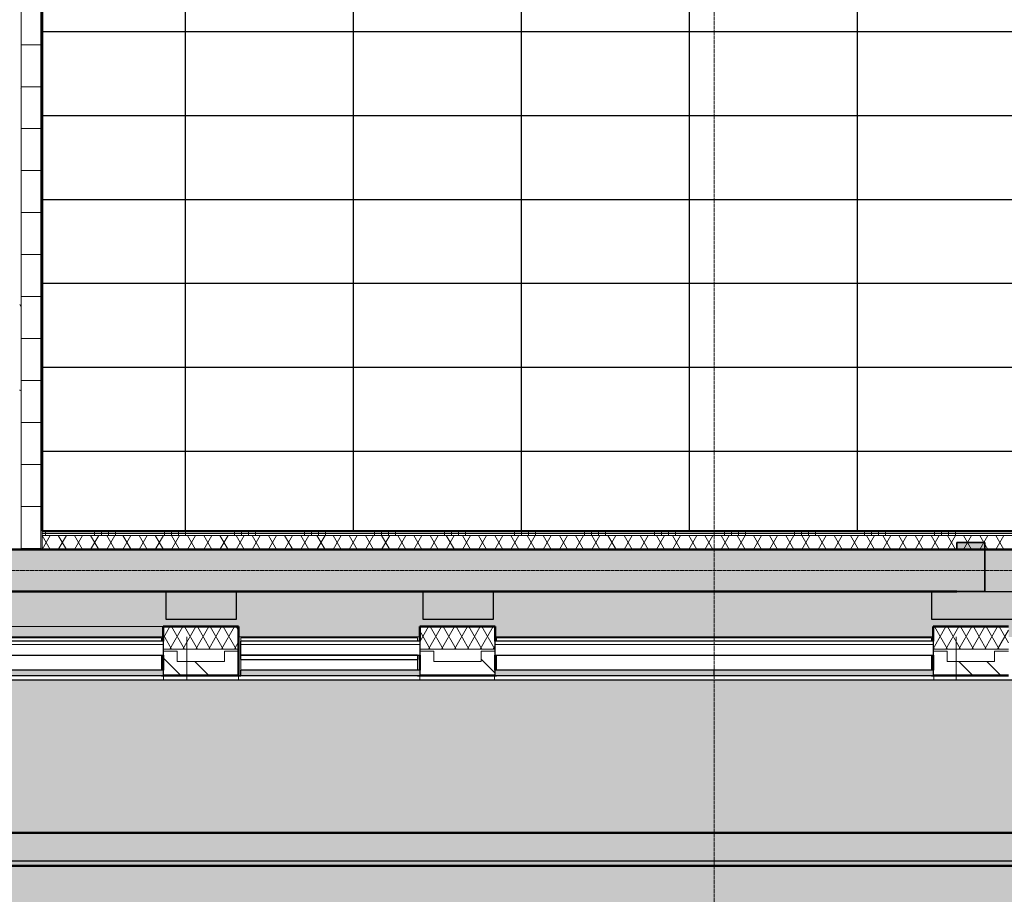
# Model space of a CAD drawing. Header units: millimetres. Extents: x -1224 to 86389, y -20577 to 46356.
# Tile 20 of 46: x 43557 to 50589, y 516 to 6764. Entities that reach past the tile are written whole.
import ezdxf

# ---------------------------------------------------------------- set-up
doc = ezdxf.new("R2010")
doc.units = ezdxf.units.MM
doc.linetypes.add('stramien', pattern=[22.225, 12.7, -3.175, 3.175, -3.175])
for name, color, linetype, lineweight in [('A-FLOR-OTLN', 6, 'Continuous', 18), ('A-FLOR-PATT', 8, 'Continuous', 18), ('A-GLAZ', 6, 'Continuous', 18), ('A-WALL', 2, 'Continuous', 25), ('A-WALL-PATT', 2, 'Continuous', 50), ('C-BLDG', 6, 'Continuous', 18), ('C-TOPO', 2, 'Continuous', 18), ('I-WALL', 2, 'Continuous', 25), ('L-SITE', 6, 'Continuous', 18), ('S-COLS', 6, 'Continuous', 18), ('S-GRID', 1, 'Continuous', 18)]:
    doc.layers.add(name, color=color, linetype=linetype, lineweight=lineweight)
doc.layers.add('ATN Perla OP', color=6, linetype='Continuous')

# ---------------------------------------------------------------- blocks, each defined once
blk = doc.blocks.new('28_keerwand met trap naast oostgevel - 28_keerwand met trap naast oostgevel-305890-Plotview plafond Kelder - 1 op 100')
at = {"layer": 'A-WALL-PATT', "lineweight": 25}
blk.add_hatch(color=7, dxfattribs=at).paths.add_polyline_path([(64536.6, 718.2), (64536.6, 954.8), (39669.6, 954.8), (39669.6, 919.9), (39231.7, 919.9), (39231.7, 718.2), (57209.5, 718.2)], flags=0)
at = {"layer": 'A-WALL', "color": 90, "lineweight": 50}
for p, q in [((39669.6, 954.8), (64536.6, 954.8)), ((64536.6, 718.2), (39231.7, 718.2))]:
    blk.add_line(p, q, dxfattribs=at)

msp = doc.modelspace()

# ---------------------------------------------------------------- hatches: boundary and pattern name
at = {"layer": 'A-FLOR-PATT'}
h = msp.add_hatch(color=50, dxfattribs=at)
h.paths.add_polyline_path([(37121.1, 2428.2), (44750.9, 2428.2), (44750.9, 2478.2), (44603.8, 2478.2), (44603.8, 2678.2), (41432.8, 2678.2), (41432.8, 2478.2), (40932.8, 2478.2), (40932.8, 2678.2), (37366.6, 2678.2), (37366.6, 4883.2), (37216.6, 4883.2), (37216.6, 4875.6), (37121.1, 4875.6), (37121.1, 2678.2)], flags=0)
h.paths.add_polyline_path([(54420.8, 2428.2), (54420.8, 21008.2), (54370.8, 21008.2), (54370.8, 2478.2), (50245.7, 2478.2), (50245.7, 2428.2), (54136.2, 2428.2)], flags=0)
h.paths.add_polyline_path([(43687.1, 35978.2), (48290.8, 35978.2), (48290.8, 36178.2), (54186.6, 36178.2), (54186.6, 36228.2), (31920.8, 36228.2), (31920.8, 35978.2), (35490.8, 35978.2), (35490.8, 36178.2), (39553.8, 36178.2), (39553.8, 35978.2), (42770.8, 35978.2), (42770.8, 36178.2), (43270.8, 36178.2), (43270.8, 35978.2), (43379.8, 35978.2)], flags=0)
h = msp.add_hatch(color=256, dxfattribs=at)
h.paths.add_polyline_path([(52906.9, 2428.2), (54363.8, 2428.2), (54363.7, 2478.2), (50245.7, 2478.2), (50245.7, 2428.2), (52292.3, 2428.2)], flags=0)
h.paths.add_polyline_path([(37189.8, 2428.2), (44750.9, 2428.2), (44750.9, 2478.2), (44603.8, 2478.2), (44603.8, 2678.2), (41432.8, 2678.2), (41432.8, 2478.2), (40932.8, 2478.2), (40932.8, 2678.2), (37366.6, 2678.2), (37366.6, 5110.6), (37350.8, 5110.6), (37350.8, 5035.2), (37216.6, 5035.2), (37216.6, 4875.6), (37189.8, 4875.6), (37189.8, 2678.2)], flags=0)
h.paths.add_polyline_path([(44916.4, 35978.2), (48290.8, 35978.2), (48290.8, 36178.2), (54186.6, 36178.2), (54186.6, 36228.2), (42989.8, 36228.2), (42989.8, 36178.2), (43270.8, 36178.2), (43270.8, 35978.2), (44609.1, 35978.2)], flags=0)
h = msp.add_hatch(color=50, dxfattribs=at)
h.paths.add_polyline_path([(52906.9, 2678.2), (53916.6, 2678.2), (53916.6, 2928.2), (54166.6, 2928.2), (54166.6, 2980.2), (52283.6, 2980.2), (52283.6, 2678.2), (52292.3, 2678.2)], flags=0)
h.paths.add_polyline_path([(50449.6, 2678.2), (52083.6, 2678.2), (52083.6, 2980.2), (50449.6, 2980.2), (50449.6, 2871.9)], flags=0)
h.paths.add_polyline_path([(50249.6, 2978.2), (50249.6, 2980.2), (43716.6, 2980.2), (43716.6, 2978.2), (47375, 2978.2)], flags=0)
h.paths.add_polyline_path([(42729.6, 8041.2), (43303.6, 8041.2), (43303.6, 8615.2), (42729.6, 8615.2), (42729.6, 8051.2)], flags=0)
h.paths.add_polyline_path([(48783.6, 8051.2), (48793.6, 8051.2), (48793.6, 8605.2), (48239.6, 8605.2), (48239.6, 8051.2), (48249.6, 8051.2)], flags=0)
h.paths.add_polyline_path([(48759.1, 8061.2), (48249.6, 8061.2), (48249.6, 8595.2), (48783.6, 8595.2), (48783.6, 8061.2), (48763.3, 8061.2)], flags=0)
h.paths.add_polyline_path([(42749.6, 8061.2), (42749.6, 8595.2), (43283.6, 8595.2), (43283.6, 8061.2)], flags=0)
h.paths.add_polyline_path([(43303.6, 13541.2), (43303.6, 14115.2), (42729.6, 14115.2), (42729.6, 13541.2), (43283.6, 13541.2)], flags=0)
h.paths.add_polyline_path([(48783.6, 13551.2), (48793.6, 13551.2), (48793.6, 14105.2), (48239.6, 14105.2), (48239.6, 13551.2), (48249.6, 13551.2)], flags=0)
h.paths.add_polyline_path([(48778.3, 13561.2), (48249.6, 13561.2), (48249.6, 14095.2), (48783.6, 14095.2), (48783.6, 13561.2)], flags=0)
h.paths.add_polyline_path([(43260.8, 13561.2), (42749.6, 13561.2), (42749.6, 14095.2), (43283.6, 14095.2), (43283.6, 13561.2)], flags=0)
h.paths.add_polyline_path([(54136.2, 17385.2), (54166.6, 17385.2), (54166.6, 17395.2), (53816.6, 17395.2), (53816.6, 17385.2)], flags=0)
h.paths.add_polyline_path([(43715.1, 17393.2), (43716.6, 17393.2), (43716.6, 17395.2), (37666.6, 17395.2), (37666.6, 17393.2), (43687.1, 17393.2)], flags=0)
h.paths.add_polyline_path([(53816.6, 17595.2), (54166.6, 17595.2), (54166.6, 17605.2), (53816.6, 17605.2)], flags=0)
h.paths.add_polyline_path([(43116.6, 17705.2), (43116.6, 17715.2), (42916.6, 17715.2), (42916.6, 17705.2), (43072.5, 17705.2)], flags=0)
h.paths.add_polyline_path([(41566.6, 17908.2), (41566.6, 19078.2), (41416.6, 19078.2), (41416.6, 17908.2), (41535.8, 17908.2)], flags=0)
h.paths.add_polyline_path([(48240.6, 19051.2), (48793.6, 19051.2), (48793.6, 19605.2), (48240.6, 19605.2), (48240.6, 19227.9)], flags=0)
h.paths.add_polyline_path([(48763.4, 19061.2), (48249.6, 19061.2), (48249.6, 19595.2), (48783.6, 19595.2), (48783.6, 19061.2)], flags=0)
h.paths.add_polyline_path([(54166.6, 19227.9), (54166.6, 19228.2), (54136.2, 19227.9)], flags=0)
h.paths.add_polyline_path([(31748.7, 19478.2), (31916.6, 19478.2), (31916.6, 19480.2), (18922, 19480.2), (18922, 19490.2), (15782, 19490.2), (15782, 19480.2), (4674.6, 19480.2), (4674.6, 19490.2), (4666.6, 19490.2), (4666.6, 19478.2), (31743.1, 19478.2)], flags=0)
h.paths.add_polyline_path([(41535.8, 19578.2), (41566.6, 19578.2), (41565.5, 20734.4), (41416.6, 20734.4), (41416.6, 19578.2)], flags=0)
h.paths.add_polyline_path([(43564.6, 20951.2), (43564.6, 21061.2), (43563.3, 21061.2), (43563.3, 20951.2)], flags=0)
h.paths.add_polyline_path([(31916.6, 21051.2), (31916.6, 23626.2), (31766.6, 23626.2), (31766.6, 23346.8), (31770.6, 23346.8), (31770.6, 21682.8), (31766.6, 21682.8), (31766.6, 21051.2)], flags=0)
h.paths.add_polyline_path([(31656.6, 21051.2), (31656.6, 23736.2), (31606.6, 23736.2), (31606.6, 21051.2)], flags=0)
h.paths.add_polyline_path([(53521.6, 21051.2), (54166.6, 21051.2), (54166.6, 21061.2), (53816.6, 21061.2), (53816.6, 21051.9), (52292.3, 21051.2)], flags=0)
h.paths.add_polyline_path([(35990.6, 21053.2), (35990.6, 21061.2), (32116.6, 21061.2), (32116.6, 21053.2), (35082, 21053.2)], flags=0)
h.paths.add_polyline_path([(36090.6, 21053.2), (36416.6, 21053.2), (36416.6, 21061.2), (36090.6, 21061.2)], flags=0)
h.paths.add_polyline_path([(46784.3, 21061.9), (46784.3, 21062.9), (46774.3, 21061.9)], flags=0)
h.paths.add_polyline_path([(54136.2, 21261.2), (54166.6, 21261.2), (54166.6, 21271.2), (53816.6, 21271.2), (53816.6, 21261.2)], flags=0)
h.paths.add_polyline_path([(54166.6, 22894.9), (54166.6, 22895.2), (54136.2, 22894.9)], flags=0)
h.paths.add_polyline_path([(31916.6, 23736.2), (31916.6, 23968.4), (31906.6, 23968.4), (31906.6, 23736.2), (31911.6, 23736.2)], flags=0)
h.paths.add_polyline_path([(32116.6, 23781.2), (32121.6, 23781.2), (32121.6, 23791.2), (32126.6, 23791.2), (32126.6, 24551.2), (32121.6, 24551.2), (32121.6, 24561.2), (32116.6, 24561.2), (32116.6, 23789.7)], flags=0)
h.paths.add_polyline_path([(48239.6, 24541.2), (48803.6, 24541.2), (48803.6, 24717.9), (48793.6, 24717.9), (48793.6, 24551.2), (48239.6, 24551.2), (48239.6, 24717.9), (48229.6, 24717.9), (48229.6, 24541.2)], flags=0)
h.paths.add_polyline_path([(32288.6, 24551.2), (32293.6, 24551.2), (32293.6, 25105.2), (32123.6, 25105.2), (32123.6, 26910.2), (32091.6, 26910.2), (32091.6, 25105.2), (31739.6, 25105.2), (31739.6, 25095.2), (32283.6, 25095.2), (32283.6, 24561.2), (32288.6, 24561.2)], flags=0)
h.paths.add_polyline_path([(31916.6, 24551.2), (31916.6, 24561.2), (31911.6, 24561.2), (31911.6, 24551.2)], flags=0)
h.paths.add_polyline_path([(31739.6, 24551.2), (31749.6, 24551.2), (31749.6, 24556.2), (31739.6, 24556.2)], flags=0)
h.paths.add_polyline_path([(26792.7, 24561.2), (26791.6, 24863), (26786.8, 24864.5), (26783.6, 24865.2), (26784.2, 24561.2)], flags=0)
h.paths.add_polyline_path([(21289.8, 24862.8), (21289.8, 24863.9), (21287.7, 24863.2)], flags=0)
h.paths.add_polyline_path([(21283.6, 24561.2), (21292.7, 24561.2), (21292.7, 24861.8), (21289.8, 24862.8), (21283.6, 24862.4), (21283.6, 24584.6)], flags=0)
h.paths.add_polyline_path([(15783.6, 24561.2), (15792.7, 24561.2), (15791.6, 24863), (15788, 24864.2), (15783.6, 24865.2), (15783.6, 24584.6)], flags=0)
h.paths.add_polyline_path([(10289.8, 24862.8), (10289.8, 24863.9), (10287.7, 24863.2)], flags=0)
h.paths.add_polyline_path([(10292.7, 24561.2), (10292.7, 24861.8), (10289.8, 24862.8), (10283.6, 24862.4), (10283.6, 24561.2)], flags=0)
h.paths.add_polyline_path([(54136.2, 24717.9), (54166.6, 24717.9), (54166.6, 24728.2), (53844.6, 24727.9), (53844.6, 24717.9)], flags=0)
h.paths.add_polyline_path([(21288.7, 24885.4), (21292.7, 24885.7), (21292.7, 25095.2), (21283.6, 25095.2), (21284.3, 24887.2), (21288.5, 24885.5)], flags=0)
h.paths.add_polyline_path([(10288.7, 24885.4), (10292.7, 24885.7), (10292.7, 25095.2), (10283.6, 25095.2), (10284.3, 24887.2), (10288.5, 24885.5)], flags=0)
h.paths.add_polyline_path([(26786.8, 24892.5), (26786, 24891.6), (26786.4, 24891.5)], flags=0)
h.paths.add_polyline_path([(26792.7, 24885.8), (26792.7, 25095.2), (26783.6, 25095.2), (26784.2, 24989), (26786.4, 24987.5), (26786.8, 24986.5), (26787.6, 24890.8), (26789.3, 24887.2), (26791.6, 24886.3)], flags=0)
h.paths.add_polyline_path([(15786.8, 24892.5), (15786, 24891.6), (15786.4, 24891.5)], flags=0)
h.paths.add_polyline_path([(15792.7, 24885.8), (15792.7, 25095.2), (15783.6, 25095.2), (15783.6, 24989.3), (15786.4, 24987.5), (15786.8, 24986.5), (15787.6, 24890.8), (15789.3, 24887.2)], flags=0)
h.paths.add_polyline_path([(53844.6, 24928.2), (54166.6, 24928.2), (54166.6, 24937.9), (53844.6, 24937.9)], flags=0)
h.paths.add_polyline_path([(48803.6, 24937.9), (48803.6, 25115.2), (48409.6, 25115.2), (48409.6, 25105.2), (48793.6, 25105.2), (48793.6, 24937.9)], flags=0)
h.paths.add_polyline_path([(48229.6, 24937.9), (48239.6, 24937.9), (48239.6, 25105.2), (48399.6, 25105.2), (48399.6, 25115.2), (48229.6, 25115.2), (48229.6, 25095.2)], flags=0)
h.paths.add_polyline_path([(54166.6, 26560.9), (54166.6, 26561.2), (54136.2, 26560.9)], flags=0)
h.paths.add_polyline_path([(32091.6, 27020.2), (34442.6, 27020.2), (34442.6, 27266.6), (34438.6, 27266.6), (34438.6, 28675.2), (34436.6, 28675.2), (34436.6, 27255.2), (34440.6, 27255.2), (34440.6, 27145.2), (34413.6, 27145.2), (34413.6, 27045.2), (32183.6, 27045.2), (32183.6, 30061.2), (31749.6, 30061.2), (31749.6, 30055.2), (31941.6, 30055.2), (31941.6, 30060.2), (32091.6, 30060.2), (32091.6, 27174.2)], flags=0)
h.paths.add_polyline_path([(36553.6, 27020.2), (38824.6, 27020.2), (38824.6, 35678.2), (37616.6, 35678.2), (37616.6, 35641.2), (38766.6, 35641.2), (38766.6, 35541.2), (38801.6, 35540.6), (38801.6, 27045.2), (36553.6, 27045.2), (36553.6, 27145.2), (36529.6, 27145.2), (36530.6, 27020.2)], flags=0)
h.paths.add_polyline_path([(44301.8, 27070.2), (44601.6, 27070.4), (44601.3, 27259.7), (43061.6, 27259.7), (43061.6, 27070.2), (43994.5, 27070.2)], flags=0)
h.paths.add_polyline_path([(42951.6, 27070.2), (42951.6, 27359.7), (42945.6, 27359.7), (42945.6, 27111.2), (38934.6, 27111.2), (38934.6, 27070.2), (42945.6, 27070.2)], flags=0)
h.paths.add_polyline_path([(34555.6, 28329.7), (34555.6, 28339.7), (34548.6, 28339.7), (34548.6, 28334.7), (34552.6, 28334.7), (34552.6, 28329.7)], flags=0)
h.paths.add_polyline_path([(36419.6, 28329.7), (36419.6, 28334.7), (36423.6, 28334.7), (36423.6, 28339.7), (36411.6, 28339.7), (36411.6, 28329.7)], flags=0)
h.paths.add_polyline_path([(54166.6, 28394.9), (54166.6, 28395.2), (54136.2, 28394.9)], flags=0)
h.paths.add_polyline_path([(36423.6, 28439.7), (36423.6, 28565.2), (36420.6, 28565.2), (36420.6, 28465.2), (34548.6, 28465.2), (34549.5, 28439.7), (36420.6, 28439.7)], flags=0)
h.paths.add_polyline_path([(22889.6, 29514.2), (22949.6, 29514.2), (22949.6, 30061.2), (22814.6, 30061.2), (22814.6, 30041.2), (22889.6, 30041.2), (22889.6, 29846)], flags=0)
h.paths.add_polyline_path([(48446.6, 30041.2), (48803.6, 30041.2), (48803.6, 30615.2), (48229.6, 30615.2), (48229.6, 30041.2), (48436.6, 30041.2)], flags=0)
h.paths.add_polyline_path([(37249.6, 30041.2), (37808.3, 30041.2), (37808.3, 30615.2), (37234.3, 30615.2), (37234.3, 30041.2)], flags=0)
h.paths.add_polyline_path([(19134.8, 30041.2), (19278.6, 30041.2), (19278.6, 30061.2), (19083.6, 30061.2), (19083.6, 30051.2), (19073.6, 30051.2), (19073.6, 30041.2), (19101, 30041.2)], flags=0)
h.paths.add_polyline_path([(21074.5, 30041.2), (21283.6, 30041.2), (21283.6, 30051.2), (20749.6, 30051.2), (20749.6, 30041.2), (20945, 30041.2)], flags=0)
h.paths.add_polyline_path([(48446.6, 30051.2), (48239.6, 30051.2), (48239.6, 30605.2), (48793.6, 30605.2), (48793.6, 30051.2), (48586.6, 30051.2)], flags=0)
h.paths.add_polyline_path([(37569.2, 30061.2), (37249.6, 30061.2), (37249.6, 30595.2), (37783.6, 30595.2), (37783.6, 30061.2), (37621.3, 30061.2)], flags=0)
h.paths.add_polyline_path([(26244.6, 30061.2), (26249.6, 30061.8), (26249.6, 30595.2), (26244.6, 30595.2), (26244.6, 30061.9)], flags=0)
h.paths.add_polyline_path([(15783.6, 30061.2), (15792.7, 30061.2), (15792.7, 30595.2), (15783.6, 30595.2), (15783.6, 30162.2)], flags=0)
h.paths.add_polyline_path([(10292.7, 30061.2), (10292.7, 30595.2), (10283.6, 30595.2), (10283.6, 30061.2)], flags=0)
h.paths.add_polyline_path([(22746.6, 30186.2), (22749.6, 30186.2), (22749.6, 30328.2), (22746.6, 30327.7)], flags=0)
h.paths.add_polyline_path([(19283.6, 30186.2), (19286.6, 30186.2), (19286.6, 30328.2), (19283.6, 30328.2), (19283.6, 30221.2)], flags=0)
h.paths.add_polyline_path([(32183.6, 30595.2), (32183.6, 35641.2), (37416.6, 35641.2), (37416.6, 35678.2), (32116.6, 35678.2), (32116.6, 30595.2)], flags=0)
h.paths.add_polyline_path([(31445.8, 31495.2), (31916.6, 31495.2), (31916.6, 31508.2), (26244.6, 31508.2), (26244.6, 31495.2), (31401.6, 31495.2)], flags=0)
h.paths.add_polyline_path([(24787.8, 31508.2), (24787.8, 31508.7), (24783.6, 31508.2)], flags=0)
h.paths.add_polyline_path([(54166.6, 33894.9), (54166.6, 33895.2), (54136.2, 33894.9)], flags=0)
h.paths.add_polyline_path([(38155.3, 35306.2), (38591.6, 35306.2), (38591.6, 35431.2), (37646.6, 35431.2), (37646.8, 35306.2)], flags=0)
h.paths.add_polyline_path([(35082, 35306.2), (35438.6, 35306.2), (35438.6, 35431.2), (34478.6, 35431.2), (34478.8, 35306.2)], flags=0)
h.paths.add_polyline_path([(17449.6, 35628.2), (17449.6, 35978.2), (17249.6, 35978.2), (17249.6, 35628.2), (17257.1, 35628.2)], flags=0)
h.paths.add_polyline_path([(42457.8, 35668.2), (48436.6, 35668.2), (48436.6, 35678.2), (41376.6, 35678.2), (41376.6, 35668.2), (41843.2, 35668.2)], flags=0)
h.paths.add_polyline_path([(4671.6, 35673.2), (4676.6, 35673.2), (4676.6, 35678.2), (4666.6, 35677.2), (4666.6, 35673.2), (4671, 35673.2)], flags=0)
h.paths.add_polyline_path([(53916.3, 35728.2), (53916.6, 35728.2), (53916.3, 35938.9)], flags=0)
h.paths.add_polyline_path([(38924.6, 35828.2), (39249.6, 35828.2), (39249.6, 35978.2), (37616.6, 35978.2), (37616.6, 35828.2), (38824.6, 35828.2)], flags=0)
h.paths.add_polyline_path([(36311.3, 35828.2), (37416.6, 35828.2), (37416.6, 35978.2), (35783.6, 35978.2), (35783.6, 35828.2)], flags=0)
h.paths.add_polyline_path([(18793.7, 35968.2), (19083.6, 35968.2), (19083.6, 35978.2), (17459.6, 35978.2), (17459.6, 35968.2), (18486.4, 35968.2)], flags=0)
h = msp.add_hatch(color=256, dxfattribs=at)
h.paths.add_polyline_path([(46145.7, 2355), (46413.9, 2355), (46413.9, 2428.2), (45120.6, 2428.2), (45120.6, 2355), (45531.1, 2355)], flags=0)
h.paths.add_polyline_path([(49219, 2355), (50080.3, 2355), (50080.3, 2428.2), (46952.8, 2428.2), (46952.8, 2355), (48604.4, 2355)], flags=0)
h.paths.add_polyline_path([(53747.3, 2355), (53747.3, 2428.2), (50619.8, 2428.2), (50619.8, 2355), (53521.6, 2355)], flags=0)
h.paths.add_polyline_path([(44580.3, 2355), (44580.3, 2428.2), (41452.8, 2428.2), (41452.8, 2355), (44301.8, 2355)], flags=0)
h.paths.add_polyline_path([(37785.8, 2355), (40913.3, 2355), (40913.3, 2428.2), (37785.8, 2428.2)], flags=0)
h.paths.add_polyline_path([(36926, 2428.2), (37121.1, 2428.2), (37121.1, 4875.6), (36786.6, 4875.6), (36786.6, 2428.2), (36870, 2428.2)], flags=0)
h.paths.add_polyline_path([(54420.8, 2428.2), (54436.6, 2428.2), (54436.6, 21008.2), (54420.8, 21008.2), (54420.8, 2444)], flags=0)
h.paths.add_polyline_path([(54166.6, 2678.2), (54170.8, 2678.2), (54170.8, 4761.5), (54166.6, 4761.2), (54166.6, 2682.4)], flags=0)
h.paths.add_polyline_path([(37366.6, 5110.6), (37366.6, 5255.6), (37350.8, 5255.6), (37350.8, 5110.6)], flags=0)
h.paths.add_polyline_path([(54166.6, 6395.2), (54170.8, 6395.2), (54170.8, 8428.2), (54166.6, 8428.2), (54166.6, 6457.5)], flags=0)
h.paths.add_polyline_path([(54170.8, 10061.2), (54170.8, 10261.5), (54166.6, 10261.2), (54166.6, 10061.2)], flags=0)
h.paths.add_polyline_path([(54166.6, 11895.2), (54170.8, 11895.2), (54170.8, 12095.5), (54166.6, 12095.2), (54166.6, 12035.1)], flags=0)
h.paths.add_polyline_path([(54170.8, 13728.2), (54170.8, 13928.5), (54166.6, 13928.2), (54166.6, 13728.2)], flags=0)
h.paths.add_polyline_path([(54166.6, 15561.2), (54170.8, 15561.2), (54170.8, 35978.2), (54166.6, 35978.2), (54166.6, 15620.6)], flags=0)
h.paths.add_polyline_path([(35082, 17378.2), (37366.6, 17378.2), (37366.6, 17394.9), (31916.6, 17394.9), (31916.6, 17378.2), (32623.4, 17378.2)], flags=0)
h.paths.add_polyline_path([(10020.8, 19049.5), (10020.8, 19158.2), (10116.6, 19158.2), (10116.6, 19178.2), (9916.6, 19178.2), (9916.6, 19049.5)], flags=0)
at = {"layer": 'A-GLAZ'}
h = msp.add_hatch(dxfattribs=at)
h.set_pattern_fill('FP_189', color=256, style=0, pattern_type=2)
h.set_pattern_definition([(0, (0.0004, -0.0001), (0, 100), [])])
h.paths.add_polyline_path([(44301.8, 2223.2), (44580.6, 2223.2), (44580.6, 2323.2), (41452.6, 2323.2), (41452.6, 2223.2), (43687.1, 2223.2)], flags=0)
at = {"layer": 'A-GLAZ', "lineweight": 25}
for points in [[(44537.9, 2348.2), (44537.9, 2355), (43103.9, 2355), (43103.9, 2348.2), (44301.8, 2348.2)], [(46366.9, 2348.2), (46366.9, 2355), (45167.6, 2355), (45167.6, 2348.2), (46145.7, 2348.2)], [(47989.7, 2348.2), (48429.3, 2348.2), (48429.3, 2355), (46995.3, 2355), (46995.3, 2348.2), (47375, 2348.2)], [(48429.3, 2348.2), (48603.7, 2348.2), (48603.7, 2355), (48429.3, 2355)], [(49219, 2348.2), (50037.9, 2348.2), (50037.9, 2355), (48603.9, 2355), (48604.4, 2348.2)], [(46413.9, 2078.2), (46413.9, 2118.2), (45135.6, 2118.2), (45135.6, 2078.2), (46145.7, 2078.2)]]:
    msp.add_hatch(color=256, dxfattribs=at).paths.add_polyline_path(points, flags=0)
at = {"layer": 'A-GLAZ'}
h = msp.add_hatch(dxfattribs=at)
h.set_pattern_fill('FP_192', color=256, style=0, pattern_type=2)
h.set_pattern_definition([(0, (0.0004, -0.0001), (0, 100), [])])
h.paths.add_polyline_path([(46145.7, 2223.2), (46413.9, 2223.2), (46413.9, 2323.2), (45135.6, 2323.2), (45135.6, 2223.2), (45531.1, 2223.2)], flags=0)
h = msp.add_hatch(dxfattribs=at)
h.set_pattern_fill('FP_186', color=256, style=0, pattern_type=2)
h.set_pattern_definition([(0, (0.0004, -0.0001), (0, 100), [])])
h.paths.add_polyline_path([(49833.7, 2223.2), (50080.6, 2223.2), (50080.6, 2323.2), (46952.6, 2323.2), (46952.6, 2223.2), (49219, 2223.2)], flags=0)
at = {"layer": 'A-GLAZ', "lineweight": 25}
h = msp.add_hatch(color=256, dxfattribs=at)
h.paths.add_polyline_path([(44580.6, 2078.2), (44580.6, 2118.2), (43018.1, 2118.2), (43018.1, 2078.2), (44301.8, 2078.2)], flags=0)
h.paths.add_polyline_path([(43015.1, 2078.2), (43015.1, 2118.2), (41452.6, 2118.2), (41452.6, 2078.2), (42457.8, 2078.2)], flags=0)
h = msp.add_hatch(color=256, dxfattribs=at)
h.paths.add_polyline_path([(49833.7, 2078.2), (50080.6, 2078.2), (50080.6, 2118.2), (48518.1, 2118.2), (48518.1, 2078.2), (49219, 2078.2)], flags=0)
h.paths.add_polyline_path([(48515.1, 2078.2), (48515.1, 2118.2), (46952.6, 2118.2), (46952.6, 2078.2), (47989.7, 2078.2)], flags=0)
at = {"layer": 'A-WALL-PATT', "lineweight": 25}
for color, points in [(7, [(50249.6, 2678.2), (50249.6, 2978.2), (37666.6, 2978.2), (37666.6, 2678.2), (49833.7, 2678.2)]), (9, [(44603.8, 2478.2), (45103.8, 2478.2), (45103.8, 2678.2), (44603.8, 2678.2)]), (9, [(46437.8, 2478.2), (46937.8, 2478.2), (46937.8, 2678.2), (46437.8, 2678.2)]), (9, [(54370.8, 2478.2), (54370.8, 2678.2), (50070.8, 2678.2), (50070.8, 2478.2), (54136.2, 2478.2)])]:
    msp.add_hatch(color=color, dxfattribs=at).paths.add_polyline_path(points, flags=0)
at = {"layer": 'C-TOPO', "lineweight": 5}
for color, points in [(254, [(46395.7, -6689.6), (76878.4, -6689.6), (76878.4, 10310.2), (72039.9, 4923), (70991.1, 8697), (70680.1, 10815.4), (70422.7, 10923.4), (70335.5, 12281.7), (70405.4, 13180.7), (70412.8, 13802), (68987.6, 21053.2), (65782.5, 21053.2), (65782.5, 37984.1), (65288, 38738), (62950.8, 39903.3), (62196.5, 41520), (57474.9, 43099.8), (57533.2, 39394.9), (57216, 38879.3), (59555.7, 38879.3), (59555.7, 36579.3), (60605.7, 36579.3), (60605.7, 21286.5), (68161.6, 13730.6), (65997.7, 10522.1), (65553.4, 9844.9), (65187.7, 9122.1), (64902.4, 8364), (64698.3, 7580), (64575.9, 6779.2), (64535.7, 5970.2), (64535.7, 719.3), (31915.7, 719.3), (31915.7, 4737.7), (7958.2, 6058.7), (7954.6, 6039.1), (12725.7, 5779.5), (12725.7, 3028.4), (7337.8, 3028.4), (7329.7, 2996.6), (7278.9, 2762.4), (10970.9, 2762.4), (10970.9, -4496.9), (8149.5, -5438.9), (8157.8, -5647), (14762, -3441.9), (15326.1, -5131.5), (10659.5, -6689.6), (44948.3, -6689.6)]), (256, [(47375, 2428.2), (50245.7, 2428.2), (50245.7, 2679.3), (44750.9, 2679.3), (44750.9, 2428.2), (46760.4, 2428.2)])]:
    msp.add_hatch(color=color, dxfattribs=at).paths.add_polyline_path(points, flags=0)
at = {"layer": 'L-SITE'}
msp.add_hatch(color=253, dxfattribs=at).paths.add_polyline_path([(32623.4, 753), (64434.6, 753), (64434.6, 6039.6), (64476.6, 6413), (64529.5, 6784.9), (64593.3, 7155.2), (64667.8, 7523.4), (64753.1, 7889.3), (64849.1, 8252.5), (64955.6, 8612.8), (65072.7, 8969.8), (65200.1, 9323.2), (65337.8, 9672.8), (65497.2, 10043.1), (65643.6, 10359), (65814.6, 10701.1), (65989, 11026.2), (66176.2, 11352), (66372.9, 11672.1), (66578.8, 11986.3), (66793.8, 12294.4), (67017.8, 12596), (67250.5, 12891), (67491.8, 13179), (67741.3, 13459.8), (67999, 13733.2), (60504.6, 21227.6), (60504.6, 36578.2), (59504.6, 36578.2), (59504.6, 38804.2), (54785.1, 38804.2), (54785.1, 35797.5), (54750.1, 35797.5), (54750.9, 35559.2), (54786.6, 35559.2), (54786.6, 33996.7), (54750.1, 33996.7), (54750.9, 33993.7), (54786.6, 33993.7), (54786.6, 32431.2), (54750.1, 32431.2), (54750.9, 31892.2), (54786.6, 31892.2), (54786.6, 30329.7), (54750.1, 30329.7), (54750.9, 30326.7), (54786.6, 30326.7), (54786.6, 28764.2), (54750.1, 28764.2), (54750.9, 28225.2), (54786.6, 28225.2), (54786.6, 26662.7), (54750.1, 26662.7), (54750.9, 26659.7), (54786.6, 26659.7), (54786.6, 25097.2), (54750.1, 25097.2), (54750.9, 24559.2), (54786.6, 24559.2), (54786.6, 22996.7), (54750.1, 22996.7), (54750.9, 22993.7), (54786.6, 22993.7), (54786.6, 21431.2), (54750.1, 21431.2), (54750.9, 20876.7), (54786.6, 20876.7), (54786.6, 19329.9), (54750.1, 19329.9), (54750.9, 19326.9), (54786.6, 19326.9), (54786.6, 17770), (54750.1, 17770), (54750.9, 17225.2), (54786.6, 17225.2), (54786.6, 15662.7), (54750.1, 15662.7), (54750.9, 15659.7), (54786.6, 15659.7), (54786.6, 14097.2), (54750.1, 14097.2), (54750.9, 13559.2), (54786.6, 13559.2), (54786.6, 11996.7), (54750.1, 11996.7), (54750.9, 11993.7), (54786.6, 11993.7), (54786.6, 10431.2), (54750.1, 10431.2), (54750.9, 9892.2), (54786.6, 9892.2), (54786.6, 8329.7), (54750.1, 8329.7), (54750.9, 8326.7), (54786.6, 8326.7), (54786.6, 6764.2), (54750.1, 6764.2), (54750.9, 6225.2), (54786.6, 6225.2), (54786.6, 4662.7), (54750.1, 4662.7), (54750.9, 4659.7), (54786.6, 4659.7), (54786.6, 3097.2), (54750.1, 3097.2), (54750.1, 2047.5), (36578.3, 2047.5), (36578.3, 4875.6), (35378.3, 4875.6), (35378.3, 4558.8), (31895.1, 4748.3), (31895.1, 753)], flags=0)
at = {"layer": 'S-COLS', "lineweight": 5}
msp.add_hatch(color=256, dxfattribs=at).paths.add_polyline_path([(50249.6, 2678.2), (50449.6, 2678.2), (50449.6, 3028.2), (50249.6, 3028.2), (50249.6, 2871.9)], flags=0)

# ---------------------------------------------------------------- linework, layer by layer
at = {"layer": 'A-FLOR-OTLN'}
for p, q in [((44580.3, 2428.2), (41452.8, 2428.2)), ((44580.3, 2355), (41452.8, 2355)), ((46413.9, 2355), (45120.6, 2355)), ((50080.3, 2355), (46952.8, 2355))]:
    msp.add_line(p, q, dxfattribs=at)
at = {"layer": 'A-FLOR-OTLN', "color": 210, "lineweight": 5}
msp.add_line((44580.3, 2428.2), (41452.8, 2428.2), dxfattribs=at)
at = {"layer": 'A-GLAZ', "lineweight": 25}
for p, q in [((44580.6, 2323.2), (41452.6, 2323.2)), ((44580.6, 2323.2), (44580.6, 2223.2)), ((46413.9, 2323.2), (45135.6, 2323.2)), ((45135.6, 2223.2), (45135.6, 2323.2)), ((46413.9, 2323.2), (46413.9, 2223.2)), ((50080.6, 2323.2), (46952.6, 2323.2)), ((46952.6, 2223.2), (46952.6, 2323.2)), ((50080.6, 2323.2), (50080.6, 2223.2)), ((41452.6, 2223.2), (44580.6, 2223.2)), ((45135.6, 2223.2), (46413.9, 2223.2)), ((46398.9, 2223.2), (45135.6, 2223.2)), ((45135.6, 2193.2), (45135.6, 2223.2)), ((45135.6, 2193.2), (46398.9, 2193.2)), ((46398.9, 2223.2), (46398.9, 2193.2)), ((46952.6, 2223.2), (50080.6, 2223.2)), ((44580.6, 2118.2), (43018.1, 2118.2)), ((44580.6, 2118.2), (44580.6, 2078.2)), ((46413.9, 2118.2), (45135.6, 2118.2)), ((45135.6, 2078.2), (45135.6, 2118.2)), ((46413.9, 2118.2), (46413.9, 2078.2)), ((48515.1, 2118.2), (46952.6, 2118.2)), ((46952.6, 2078.2), (46952.6, 2118.2)), ((48515.1, 2118.2), (48515.1, 2078.2)), ((50080.6, 2118.2), (48518.1, 2118.2)), ((48518.1, 2078.2), (48518.1, 2118.2)), ((50080.6, 2118.2), (50080.6, 2078.2)), ((43018.1, 2078.2), (44580.6, 2078.2)), ((45135.6, 2078.2), (46413.9, 2078.2)), ((46952.6, 2078.2), (48515.1, 2078.2)), ((48518.1, 2078.2), (50080.6, 2078.2))]:
    msp.add_line(p, q, dxfattribs=at)
at = {"layer": 'A-GLAZ'}
for p, q in [((41463.3, 2348.2), (44569.9, 2348.2)), ((44537.9, 2355), (44537.9, 2348.2)), ((44569.9, 2348.3), (44537.9, 2348.3)), ((44569.9, 2348.2), (44569.9, 2323.2)), ((45167.6, 2348.3), (45135.6, 2348.3)), ((45135.6, 2323.2), (45135.6, 2348.2)), ((45135.6, 2348.2), (46398.9, 2348.2)), ((45167.6, 2355), (45167.6, 2348.2)), ((46366.9, 2355), (46366.9, 2348.2)), ((46398.9, 2348.3), (46366.9, 2348.3)), ((46398.9, 2348.2), (46398.9, 2323.2)), ((46995.3, 2348.3), (46963.3, 2348.3)), ((46963.3, 2323.2), (46963.3, 2348.2)), ((46963.3, 2348.2), (50069.9, 2348.2)), ((46995.3, 2348.2), (46995.3, 2355)), ((48429.3, 2348.2), (48429.3, 2355)), ((48429.3, 2348.2), (48429.3, 2355)), ((48603.7, 2355), (48603.7, 2348.2)), ((48603.9, 2355), (48603.9, 2348.2)), ((50037.9, 2355), (50037.9, 2348.2)), ((50069.9, 2348.3), (50037.9, 2348.3)), ((50069.9, 2348.2), (50069.9, 2323.2)), ((44569.9, 2223.2), (44569.9, 2118.2)), ((45135.6, 2118.2), (45135.6, 2193.2)), ((46398.9, 2193.2), (46398.9, 2118.2)), ((46963.3, 2118.2), (46963.3, 2223.2)), ((50069.9, 2223.2), (50069.9, 2118.2)), ((44569.9, 2078.2), (44569.9, 2073.2)), ((44569.9, 2073.2), (44584.9, 2073.2)), ((44584.9, 2047.5), (44584.9, 2073.2)), ((45120.6, 2073.2), (45120.6, 2047.5)), ((45120.6, 2073.2), (45135.6, 2073.2)), ((45135.6, 2073.2), (45135.6, 2078.2)), ((46398.9, 2078.2), (46398.9, 2073.2)), ((46398.9, 2073.2), (46413.9, 2073.2)), ((46413.9, 2047.5), (46413.9, 2073.2)), ((46948.3, 2073.2), (46948.3, 2047.5)), ((46948.3, 2073.2), (46963.3, 2073.2)), ((46963.3, 2073.2), (46963.3, 2078.2)), ((48518.1, 2078.2), (48515.1, 2078.2)), ((50069.9, 2078.2), (50069.9, 2073.2)), ((50069.9, 2073.2), (50084.9, 2073.2)), ((50084.9, 2047.5), (50084.9, 2073.2))]:
    msp.add_line(p, q, dxfattribs=at)
at = {"layer": 'A-WALL', "color": 90, "lineweight": 50}
for p, q in [((37666.6, 2978.2), (50249.6, 2978.2)), ((50249.6, 2678.2), (37666.6, 2678.2))]:
    msp.add_line(p, q, dxfattribs=at)
at = {"layer": 'A-WALL', "color": 7}
for p, q in [((44603.8, 2678.2), (45103.8, 2678.2)), ((44603.8, 2478.2), (44603.8, 2678.2)), ((45103.8, 2678.2), (45103.8, 2478.2)), ((46437.8, 2678.2), (46937.8, 2678.2)), ((46437.8, 2478.2), (46437.8, 2678.2)), ((46937.8, 2678.2), (46937.8, 2478.2)), ((50070.8, 2678.2), (54170.8, 2678.2)), ((50070.8, 2478.2), (50070.8, 2678.2)), ((45103.8, 2478.2), (44603.8, 2478.2)), ((46937.8, 2478.2), (46437.8, 2478.2)), ((54370.8, 2478.2), (50070.8, 2478.2))]:
    msp.add_line(p, q, dxfattribs=at)
at = {"layer": 'A-WALL', "lineweight": 50}
for p, q in [((44580.3, 2323.2), (44580.3, 2428.2)), ((44580.3, 2428.2), (45120.6, 2428.2)), ((45120.6, 2428.2), (45120.6, 2078.2)), ((46413.9, 2323.2), (46413.9, 2428.2)), ((46413.9, 2428.2), (46952.8, 2428.2)), ((46952.8, 2428.2), (46952.8, 2323.2)), ((50080.3, 2323.2), (50080.3, 2428.2)), ((50080.3, 2428.2), (50619.8, 2428.2)), ((44580.3, 2118.2), (44580.3, 2223.2)), ((46413.9, 2118.2), (46413.9, 2223.2)), ((46952.8, 2223.2), (46952.8, 2118.2)), ((50080.3, 2118.2), (50080.3, 2223.2)), ((45120.6, 2078.2), (44580.6, 2078.2)), ((46952.6, 2078.2), (46413.9, 2078.2)), ((50619.6, 2078.2), (50080.6, 2078.2))]:
    msp.add_line(p, q, dxfattribs=at)
at = {"layer": 'A-WALL', "lineweight": 18}
for p, q in [((45120.6, 2268.2), (44580.6, 2268.2)), ((44580.6, 2253.2), (44680.3, 2253.2)), ((44680.3, 2178.2), (44680.3, 2253.2)), ((45020.6, 2253.2), (45120.6, 2253.2)), ((45020.6, 2253.2), (45020.6, 2178.2)), ((46952.6, 2268.2), (46413.9, 2268.2)), ((46413.9, 2253.2), (46513.9, 2253.2)), ((46513.9, 2178.2), (46513.9, 2253.2)), ((46852.8, 2253.2), (46952.6, 2253.2)), ((46852.8, 2253.2), (46852.8, 2178.2)), ((50619.6, 2268.2), (50080.6, 2268.2)), ((50080.6, 2253.2), (50180.3, 2253.2)), ((50180.3, 2178.2), (50180.3, 2253.2)), ((50519.8, 2253.2), (50619.6, 2253.2)), ((50519.8, 2253.2), (50519.8, 2178.2)), ((45020.6, 2178.2), (44680.3, 2178.2)), ((46852.8, 2178.2), (46513.9, 2178.2)), ((50519.8, 2178.2), (50180.3, 2178.2))]:
    msp.add_line(p, q, dxfattribs=at)
at = {"layer": 'A-WALL'}
msp.add_line((45120.6, 2078.2), (45135.6, 2078.2), dxfattribs=at)
at = {"layer": 'A-WALL-PATT', "lineweight": 18}
for p, q in [((43706.6, 6705.6), (43716.6, 6705.6)), ((43716.6, 6688.2), (43709.3, 6700.9)), ((43706.6, 6585.7), (43566.6, 6585.7)), ((43566.6, 6273.6), (43564.4, 6269.8)), ((43706.6, 6285.7), (43566.6, 6285.7)), ((43706.6, 6299.2), (43716.6, 6299.2)), ((43706.6, 5985.7), (43566.6, 5985.7)), ((43706.6, 5892.8), (43716.6, 5892.8)), ((43706.6, 5685.7), (43566.6, 5685.7)), ((43706.6, 5588), (43716.6, 5588)), ((43706.6, 5385.7), (43566.6, 5385.7)), ((43706.6, 5181.6), (43716.6, 5181.6)), ((43706.6, 5085.7), (43566.6, 5085.7)), ((43706.6, 4785.7), (43566.6, 4785.7)), ((43566.6, 4712.8), (43556.6, 4730.1)), ((43706.6, 4775.2), (43716.6, 4775.2)), ((43709.7, 4668.1), (43706.6, 4673.5)), ((43706.6, 4485.7), (43566.6, 4485.7)), ((43706.6, 4470.4), (43716.6, 4470.4)), ((43706.6, 4185.7), (43566.6, 4185.7)), ((43561, 4112.9), (43556.6, 4120.5)), ((43716.6, 4095), (43706.6, 4077.7)), ((43706.6, 4064), (43716.6, 4064)), ((43706.6, 3885.7), (43566.6, 3885.7)), ((43709, 3878.7), (43706.6, 3874.5)), ((43706.6, 3657.6), (43716.6, 3657.6)), ((43706.6, 3585.7), (43566.6, 3585.7)), ((43706.6, 3352.8), (43716.6, 3352.8)), ((43706.6, 3285.7), (43566.6, 3285.7)), ((43741.6, 3092.7), (43741.6, 3105.2)), ((43790.8, 3105.2), (43788.3, 3109.7)), ((44091.6, 3092.7), (44091.6, 3105.2)), ((44141.6, 3092.7), (44141.6, 3105.2)), ((44191.6, 3092.7), (44191.6, 3105.2)), ((44241.6, 3092.7), (44241.6, 3105.2)), ((44436.5, 3106.7), (44435.6, 3105.2)), ((44591.6, 3092.7), (44591.6, 3105.2)), ((44641.6, 3092.7), (44641.6, 3105.2)), ((44691.6, 3092.7), (44691.6, 3105.2)), ((44741.6, 3092.7), (44741.6, 3105.2)), ((45091.6, 3092.7), (45091.6, 3105.2)), ((45141.6, 3092.7), (45141.6, 3105.2)), ((45191.6, 3092.7), (45191.6, 3105.2)), ((45241.6, 3092.7), (45241.6, 3105.2)), ((45591.6, 3092.7), (45591.6, 3105.2)), ((45641.6, 3092.7), (45641.6, 3105.2)), ((45667.9, 3105.2), (45665, 3110.2)), ((45691.6, 3092.7), (45691.6, 3105.2)), ((45741.6, 3092.7), (45741.6, 3105.2)), ((46091.6, 3092.7), (46091.6, 3105.2)), ((46141.6, 3092.7), (46141.6, 3105.2)), ((46191.6, 3092.7), (46191.6, 3105.2)), ((46241.6, 3092.7), (46241.6, 3105.2)), ((46591.6, 3092.7), (46591.6, 3105.2)), ((46641.6, 3092.7), (46641.6, 3105.2)), ((46691.6, 3092.7), (46691.6, 3105.2)), ((46741.6, 3092.7), (46741.6, 3105.2)), ((47075.7, 3105.2), (47072.8, 3110.2)), ((47091.6, 3092.7), (47091.6, 3105.2)), ((47141.6, 3092.7), (47141.6, 3105.2)), ((47191.6, 3092.7), (47191.6, 3105.2)), ((47241.6, 3092.7), (47241.6, 3105.2)), ((47254.1, 3110.2), (47251.2, 3105.2)), ((47591.6, 3092.7), (47591.6, 3105.2)), ((47641.6, 3092.7), (47641.6, 3105.2)), ((47691.6, 3092.7), (47691.6, 3105.2)), ((47741.6, 3092.7), (47741.6, 3105.2)), ((48075.4, 3110.2), (48072.5, 3105.2)), ((48091.6, 3092.7), (48091.6, 3105.2)), ((48141.6, 3092.7), (48141.6, 3105.2)), ((48191.6, 3092.7), (48191.6, 3105.2)), ((48241.6, 3092.7), (48241.6, 3105.2)), ((48483.5, 3105.2), (48480.7, 3110.2)), ((48591.6, 3092.7), (48591.6, 3105.2)), ((48641.6, 3092.7), (48641.6, 3105.2)), ((48691.6, 3092.7), (48691.6, 3105.2)), ((48741.6, 3092.7), (48741.6, 3105.2)), ((49070.1, 3105.2), (49068.5, 3108)), ((49091.6, 3092.7), (49091.6, 3105.2)), ((49141.6, 3092.7), (49141.6, 3105.2)), ((49191.6, 3092.7), (49191.6, 3105.2)), ((49241.6, 3092.7), (49241.6, 3105.2)), ((49591.6, 3092.7), (49591.6, 3105.2)), ((49641.6, 3092.7), (49641.6, 3105.2)), ((49691.6, 3092.7), (49691.6, 3105.2)), ((49741.6, 3092.7), (49741.6, 3105.2)), ((50069.8, 3110.2), (50066.9, 3105.2)), ((50091.6, 3092.7), (50091.6, 3105.2)), ((50141.6, 3092.7), (50141.6, 3105.2)), ((50191.6, 3092.7), (50191.6, 3105.2)), ((50241.6, 3092.7), (50241.6, 3105.2)), ((43774.3, 2980.2), (43716.6, 3080.2)), ((43716.6, 2980.3), (43774.3, 3080.2)), ((43741.6, 3080.2), (43741.6, 3092.7)), ((43889.8, 2980.2), (43832, 3080.2)), ((43832, 2980.2), (43889.8, 3080.2)), ((44005.3, 2980.2), (43947.5, 3080.2)), ((43947.5, 2980.2), (44005.2, 3080.2)), ((44120.7, 2980.2), (44063, 3080.2)), ((44063, 2980.2), (44120.7, 3080.2)), ((44091.6, 3080.2), (44091.6, 3092.7)), ((44141.6, 3080.2), (44141.6, 3092.7)), ((44178.4, 2980.2), (44236.2, 3080.2)), ((44236.2, 2980.2), (44178.5, 3080.2)), ((44191.6, 3080.2), (44191.6, 3092.7)), ((44241.6, 3080.2), (44241.6, 3092.7)), ((44351.7, 2980.2), (44293.9, 3080.2)), ((44293.9, 2980.2), (44351.6, 3080.2)), ((44467.1, 2980.2), (44409.4, 3080.2)), ((44409.4, 2980.2), (44467.1, 3080.2)), ((44524.8, 2980.2), (44582.6, 3080.2)), ((44582.6, 2980.2), (44524.9, 3080.2)), ((44591.6, 3080.2), (44591.6, 3092.7)), ((44698.1, 2980.2), (44640.3, 3080.2)), ((44640.3, 2980.2), (44698, 3080.2)), ((44641.6, 3080.2), (44641.6, 3092.7)), ((44691.6, 3080.2), (44691.6, 3092.7)), ((44741.6, 3080.2), (44741.6, 3092.7)), ((44813.5, 2980.2), (44755.8, 3080.2)), ((44755.8, 2980.2), (44813.5, 3080.2)), ((44871.2, 2980.2), (44929, 3080.2)), ((44929, 2980.2), (44871.3, 3080.2)), ((45044.5, 2980.2), (44986.7, 3080.2)), ((44986.7, 2980.2), (45044.5, 3080.2)), ((45091.6, 3080.2), (45091.6, 3092.7)), ((45160, 2980.2), (45102.2, 3080.2)), ((45102.2, 2980.2), (45159.9, 3080.2)), ((45141.6, 3080.2), (45141.6, 3092.7)), ((45191.6, 3080.2), (45191.6, 3092.7)), ((45275.4, 2980.2), (45217.7, 3080.2)), ((45217.7, 2980.2), (45275.4, 3080.2)), ((45241.6, 3080.2), (45241.6, 3092.7)), ((45333.1, 2980.2), (45390.9, 3080.2)), ((45390.9, 2980.2), (45333.2, 3080.2)), ((45506.4, 2980.2), (45448.6, 3080.2)), ((45448.6, 2980.2), (45506.3, 3080.2)), ((45621.8, 2980.2), (45564.1, 3080.2)), ((45564.1, 2980.2), (45621.8, 3080.2)), ((45591.6, 3080.2), (45591.6, 3092.7)), ((45641.6, 3080.2), (45641.6, 3092.7)), ((45679.5, 2980.2), (45737.3, 3080.2)), ((45737.3, 2980.2), (45679.6, 3080.2)), ((45691.6, 3080.2), (45691.6, 3092.7)), ((45741.6, 3080.2), (45741.6, 3092.7)), ((45852.8, 2980.2), (45795, 3080.2)), ((45795, 2980.2), (45852.7, 3080.2)), ((45968.2, 2980.2), (45910.5, 3080.2)), ((45910.5, 2980.2), (45968.2, 3080.2)), ((46025.9, 2980.2), (46083.7, 3080.2)), ((46083.7, 2980.2), (46026, 3080.2)), ((46091.6, 3080.2), (46091.6, 3092.7)), ((46199.2, 2980.2), (46141.4, 3080.2)), ((46141.4, 2980.2), (46199.2, 3080.2)), ((46141.6, 3080.2), (46141.6, 3092.7)), ((46191.6, 3080.2), (46191.6, 3092.7)), ((46241.6, 3080.2), (46241.6, 3092.7)), ((46314.7, 2980.2), (46256.9, 3080.2)), ((46256.9, 2980.2), (46314.6, 3080.2)), ((46430.1, 2980.2), (46372.4, 3080.2)), ((46372.4, 2980.2), (46430.1, 3080.2)), ((46487.8, 2980.2), (46545.6, 3080.2)), ((46545.6, 2980.2), (46487.9, 3080.2)), ((46591.6, 3080.2), (46591.6, 3092.7)), ((46661.1, 2980.2), (46603.3, 3080.2)), ((46603.3, 2980.2), (46661, 3080.2)), ((46641.6, 3080.2), (46641.6, 3092.7)), ((46691.6, 3080.2), (46691.6, 3092.7)), ((46776.5, 2980.2), (46718.8, 3080.2)), ((46718.8, 2980.2), (46776.5, 3080.2)), ((46741.6, 3080.2), (46741.6, 3092.7)), ((46834.2, 2980.2), (46892, 3080.2)), ((46892, 2980.2), (46834.3, 3080.2)), ((47007.5, 2980.2), (46949.7, 3080.2)), ((46949.7, 2980.2), (47007.4, 3080.2)), ((47122.9, 2980.2), (47065.2, 3080.2)), ((47065.2, 2980.2), (47122.9, 3080.2)), ((47091.6, 3080.2), (47091.6, 3092.7)), ((47141.6, 3080.2), (47141.6, 3092.7)), ((47180.6, 2980.2), (47238.4, 3080.2)), ((47238.4, 2980.2), (47180.7, 3080.2)), ((47191.6, 3080.2), (47191.6, 3092.7)), ((47241.6, 3080.2), (47241.6, 3092.7)), ((47353.9, 2980.2), (47296.1, 3080.2)), ((47296.1, 2980.2), (47353.9, 3080.2)), ((47469.4, 2980.2), (47411.6, 3080.2)), ((47411.6, 2980.2), (47469.3, 3080.2)), ((47584.8, 2980.2), (47527.1, 3080.2)), ((47527.1, 2980.2), (47584.8, 3080.2)), ((47591.6, 3080.2), (47591.6, 3092.7)), ((47641.6, 3080.2), (47641.6, 3092.7)), ((47642.5, 2980.2), (47700.3, 3080.2)), ((47700.3, 2980.2), (47642.6, 3080.2)), ((47691.6, 3080.2), (47691.6, 3092.7)), ((47741.6, 3080.2), (47741.6, 3092.7)), ((47815.8, 2980.2), (47758, 3080.2)), ((47758, 2980.2), (47815.7, 3080.2)), ((47931.2, 2980.2), (47873.5, 3080.2)), ((47873.5, 2980.2), (47931.2, 3080.2)), ((47988.9, 2980.2), (48046.7, 3080.2)), ((48046.7, 2980.2), (47989, 3080.2)), ((48091.6, 3080.2), (48091.6, 3092.7)), ((48162.2, 2980.2), (48104.4, 3080.2)), ((48104.4, 2980.2), (48162.1, 3080.2)), ((48141.6, 3080.2), (48141.6, 3092.7)), ((48191.6, 3080.2), (48191.6, 3092.7)), ((48277.6, 2980.2), (48219.9, 3080.2)), ((48219.9, 2980.2), (48277.6, 3080.2)), ((48241.6, 3080.2), (48241.6, 3092.7)), ((48335.3, 2980.2), (48393.1, 3080.2)), ((48393.1, 2980.2), (48335.4, 3080.2)), ((48508.6, 2980.2), (48450.8, 3080.2)), ((48450.8, 2980.2), (48508.6, 3080.2)), ((48624.1, 2980.2), (48566.3, 3080.2)), ((48566.3, 2980.2), (48624, 3080.2)), ((48591.6, 3080.2), (48591.6, 3092.7)), ((48641.6, 3080.2), (48641.6, 3092.7)), ((48739.5, 2980.2), (48681.8, 3080.2)), ((48681.8, 2980.2), (48739.5, 3080.2)), ((48691.6, 3080.2), (48691.6, 3092.7)), ((48741.6, 3080.2), (48741.6, 3092.7)), ((48797.2, 2980.2), (48855, 3080.2)), ((48855, 2980.2), (48797.3, 3080.2)), ((48970.5, 2980.2), (48912.7, 3080.2)), ((48912.7, 2980.2), (48970.4, 3080.2)), ((49085.9, 2980.2), (49028.2, 3080.2)), ((49028.2, 2980.2), (49085.9, 3080.2)), ((49091.6, 3080.2), (49091.6, 3092.7)), ((49141.6, 3080.2), (49141.6, 3092.7)), ((49143.6, 2980.2), (49201.4, 3080.2)), ((49201.4, 2980.2), (49143.7, 3080.2)), ((49191.6, 3080.2), (49191.6, 3092.7)), ((49241.6, 3080.2), (49241.6, 3092.7)), ((49316.9, 2980.2), (49259.1, 3080.2)), ((49259.1, 2980.2), (49316.8, 3080.2)), ((49432.3, 2980.2), (49374.6, 3080.2)), ((49374.6, 2980.2), (49432.3, 3080.2)), ((49547.8, 2980.2), (49490.1, 3080.2)), ((49490.1, 2980.2), (49547.8, 3080.2)), ((49591.6, 3080.2), (49591.6, 3092.7)), ((49605.5, 2980.2), (49663.3, 3080.2)), ((49663.3, 2980.2), (49605.6, 3080.2)), ((49641.6, 3080.2), (49641.6, 3092.7)), ((49691.6, 3080.2), (49691.6, 3092.7)), ((49778.8, 2980.2), (49721, 3080.2)), ((49721, 2980.2), (49778.7, 3080.2)), ((49741.6, 3080.2), (49741.6, 3092.7)), ((49894.2, 2980.2), (49836.5, 3080.2)), ((49836.5, 2980.2), (49894.2, 3080.2)), ((49951.9, 2980.2), (50009.7, 3080.2)), ((50009.7, 2980.2), (49952, 3080.2)), ((50125.2, 2980.2), (50067.4, 3080.2)), ((50067.4, 2980.2), (50125.1, 3080.2)), ((50091.6, 3080.2), (50091.6, 3092.7)), ((50141.6, 3080.2), (50141.6, 3092.7)), ((50240.6, 2980.2), (50182.9, 3080.2)), ((50182.9, 2980.2), (50240.6, 3080.2)), ((50191.6, 3080.2), (50191.6, 3092.7)), ((50241.6, 3080.2), (50241.6, 3092.7)), ((50298.3, 2980.2), (50356.1, 3080.2)), ((50356.1, 2980.2), (50298.4, 3080.2)), ((50471.6, 2980.2), (50413.8, 3080.2)), ((50413.8, 2980.2), (50471.5, 3080.2)), ((50587, 2980.2), (50529.3, 3080.2)), ((50529.3, 2980.2), (50587, 3080.2)), ((43706.6, 2985.7), (43566.6, 2985.7)), ((44580.5, 2343.2), (44629.5, 2428.2)), ((44629.5, 2268.2), (44721.9, 2428.2)), ((44733.5, 2268.2), (44641.1, 2428.2)), ((44721.9, 2268.2), (44814.3, 2428.2)), ((44825.9, 2268.2), (44733.5, 2428.2)), ((44814.3, 2268.2), (44906.7, 2428.2)), ((44918.2, 2268.2), (44825.9, 2428.2)), ((44906.7, 2268.2), (44999, 2428.2)), ((45010.6, 2268.2), (44918.2, 2428.2)), ((44999, 2268.2), (45091.4, 2428.2)), ((45103, 2268.2), (45010.6, 2428.2)), ((45120.6, 2397.7), (45103, 2428.2)), ((46413.9, 2318.9), (46477.1, 2428.2)), ((46488.6, 2268.2), (46413.9, 2397.6)), ((46477.1, 2268.2), (46569.4, 2428.2)), ((46581, 2268.2), (46488.6, 2428.2)), ((46569.4, 2268.2), (46661.8, 2428.2)), ((46673.4, 2268.2), (46581, 2428.2)), ((46661.8, 2268.2), (46754.2, 2428.2)), ((46765.8, 2268.2), (46673.4, 2428.2)), ((46754.2, 2268.2), (46846.6, 2428.2)), ((46858.1, 2268.2), (46765.8, 2428.2)), ((46846.6, 2268.2), (46938.9, 2428.2)), ((46950.5, 2268.2), (46858.1, 2428.2)), ((46952.8, 2424.2), (46950.5, 2428.2)), ((50080.6, 2269.7), (50172.1, 2428.2)), ((50183.7, 2268.2), (50091.3, 2428.2)), ((50172.1, 2268.2), (50264.5, 2428.2)), ((50276, 2268.2), (50183.7, 2428.2)), ((50264.5, 2268.2), (50356.9, 2428.2)), ((50368.4, 2268.2), (50276, 2428.2)), ((50356.9, 2268.2), (50449.2, 2428.2)), ((50460.8, 2268.2), (50368.4, 2428.2)), ((50449.2, 2268.2), (50541.6, 2428.2)), ((50553.2, 2268.2), (50460.8, 2428.2)), ((50541.6, 2268.2), (50619.8, 2403.7)), ((50619.7, 2313), (50553.2, 2428.2)), ((44641.1, 2268.2), (44580.4, 2373.3)), ((45091.4, 2268.2), (45120.6, 2318.7)), ((46938.9, 2268.2), (46952.6, 2291.9)), ((50091.3, 2268.2), (50080.6, 2286.8)), ((44580.6, 2205.6), (44708, 2078.2)), ((46852.8, 2196.1), (46952.6, 2096.3)), ((44808, 2178.2), (44908, 2078.2)), ((50264.9, 2178.2), (50364.9, 2078.2)), ((50464.9, 2178.2), (50564.7, 2078.4))]:
    msp.add_line(p, q, dxfattribs=at)
at = {"layer": 'ATN Perla OP'}
msp.add_lwpolyline([(54166.6, 21051.2), (46784.3, 21051.2), (46784.3, 15248.2), (43716.6, 15248.2), (43716.6, 3110.2), (54166.6, 3110.2)], close=True, dxfattribs=at)
for points in [[(47141.6, 3110.2), (47141.6, 21051.2)], [(48341.6, 3110.2), (48341.6, 21051.2)], [(49541.6, 3110.2), (49541.6, 21051.2)], [(44741.6, 3110.2), (44741.6, 15248.2)], [(45941.6, 3110.2), (45941.6, 15248.2)], [(43716.6, 6680.7), (54166.6, 6680.7)], [(43716.6, 6080.7), (54166.6, 6080.7)], [(43716.6, 5480.7), (54166.6, 5480.7)], [(43716.6, 4880.7), (54166.6, 4880.7)], [(43716.6, 4280.7), (54166.6, 4280.7)], [(43716.6, 3680.7), (54166.6, 3680.7)]]:
    msp.add_lwpolyline(points, dxfattribs=at)
at = {"layer": 'C-BLDG'}
for p, q in [((44750.9, 2047.5), (44750.9, 2355)), ((50245.7, 2047.5), (50245.7, 2355))]:
    msp.add_line(p, q, dxfattribs=at)
at = {"layer": 'I-WALL', "lineweight": 18}
for p, q in [((43566.6, 15609.2), (43566.6, 2978.2)), ((43706.6, 15609.2), (43706.6, 2978.2)), ((43716.6, 2980.2), (43716.6, 3105.2)), ((43716.6, 3105.2), (54166.6, 3105.2)), ((43716.6, 3092.7), (54166.6, 3092.7)), ((43716.6, 3080.2), (54166.6, 3080.2))]:
    msp.add_line(p, q, dxfattribs=at)
at = {"layer": 'I-WALL', "lineweight": 50}
for p, q in [((43716.6, 15248.2), (43716.6, 3110.2)), ((43716.6, 3110.2), (54166.6, 3110.2)), ((43716.6, 2978.2), (43556.6, 2978.2)), ((43716.6, 2980.2), (43716.6, 2978.2)), ((54166.6, 2980.2), (43716.6, 2980.2))]:
    msp.add_line(p, q, dxfattribs=at)
at = {"layer": 'L-SITE', "lineweight": 25}
for p, q in [((36578.3, 2047.5), (54750.1, 2047.5)), ((64434.6, 753), (31895.1, 753))]:
    msp.add_line(p, q, dxfattribs=at)
at = {"layer": 'S-COLS', "color": 250, "lineweight": 35}
for p, q in [((50249.6, 2978.2), (50249.6, 3028.2)), ((50249.6, 3028.2), (50449.6, 3028.2)), ((50449.6, 3028.2), (50449.6, 2678.2)), ((50449.6, 2678.2), (50249.6, 2678.2))]:
    msp.add_line(p, q, dxfattribs=at)
at = {"layer": 'S-GRID', "linetype": 'stramien'}
for p, q in [((48516.6, 41627.6), (48516.6, -3246.7)), ((-1224, 2828.2), (64124.1, 2828.2))]:
    msp.add_line(p, q, dxfattribs=at)

# ---------------------------------------------------------------- block references
at = {"lineweight": 25}
msp.add_blockref('28_keerwand met trap naast oostgevel - 28_keerwand met trap naast oostgevel-305890-Plotview plafond Kelder - 1 op 100', (0, 0), dxfattribs=at)

doc.saveas('drawing.dxf')
